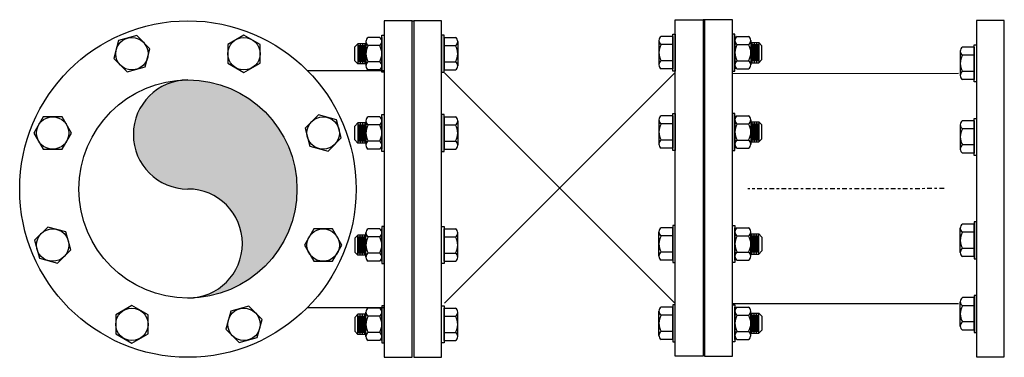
# Model space of a CAD drawing. Header units: inches. Extents: x -119 to 264, y -37 to 191.
# Tile 1 of 21: x -118 to -79, y 5 to 18. Entities that reach past the tile are written whole.
import ezdxf

# ---------------------------------------------------------------- set-up
doc = ezdxf.new("R2010")
doc.units = ezdxf.units.IN
doc.header["$MEASUREMENT"] = 0
doc.linetypes.add('CENTER2', pattern=[1.125, 0.75, -0.125, 0.125, -0.125])
doc.layers.add('DIMENSION', color=7, linetype='Continuous')

# ---------------------------------------------------------------- blocks, each defined once
blk = doc.blocks.new('*U4')
blk.add_lwpolyline([(-0.65, -0.376), (0, -0.751), (0.65, -0.376), (0.65, 0.376), (0, 0.751), (-0.65, 0.376)], close=True)
blk.add_circle((0, 0), 0.65)
blk = doc.blocks.new('*U5')
at = {"color": 0, "linetype": 'ByBlock', "lineweight": -2, "transparency": 16777216}
for p, rotation in [((-147.827, 16.983), 44.99999999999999), ((-140.151, 13.803), 315), ((-151.007, 13.803), 90), ((-151.007, 9.307), 135), ((-140.151, 9.307), 270), ((-143.331, 6.127), 225), ((-147.827, 6.127), 180)]:
    blk.add_blockref('*U4', p, dxfattribs=dict(at, rotation=rotation))
blk.add_blockref('*U4', (-143.331, 16.983), dxfattribs=at)

msp = doc.modelspace()

# ---------------------------------------------------------------- hatches: boundary and pattern name
h = msp.add_hatch(color=256)
h.dxf.hatch_style = 1
h.paths.add_polyline_path([(-111.283, 15.93, 1), (-111.283, 11.555, -1), (-111.283, 7.18, 0.414214), (-106.908, 11.555, 0.414214)])

# ---------------------------------------------------------------- linework, layer by layer
for p, q in [((-102.283, 18.305), (-102.221, 18.305)), ((-90.551, 18.349), (-90.613, 18.349)), ((-104.461, 17.386), (-104.586, 17.261)), ((-104.139, 17.386, 1.793), (-104.461, 17.386)), ((-104.461, 17.386), (-104.461, 16.58)), ((-104.367, 17.386), (-104.367, 16.58)), ((-104.274, 17.386), (-104.274, 16.58)), ((-104.18, 17.386), (-104.18, 16.58)), ((-104.139, 17.471, 1.793), (-104.139, 16.495, 1.793)), ((-103.587, 17.633, 1.793), (-104.051, 17.633, 1.793)), ((-103.499, 17.633, 1.793), (-103.499, 16.332, 1.793)), ((-103.499, 17.471, 1.793), (-103.499, 16.495, 1.793)), ((-101.004, 17.633, 1.793), (-100.541, 17.633, 1.793)), ((-101.004, 17.633, 1.793), (-101.004, 16.332, 1.793)), ((-100.453, 17.471, 1.793), (-100.453, 16.495, 1.793)), ((-92.381, 17.515, 1.793), (-92.381, 16.539, 1.793)), ((-91.829, 17.677, 1.793), (-92.293, 17.677, 1.793)), ((-91.829, 17.677, 1.793), (-91.829, 16.376, 1.793)), ((-89.335, 17.677, 1.793), (-89.335, 16.376, 1.793)), ((-89.335, 17.515, 1.793), (-89.335, 16.539, 1.793)), ((-89.246, 17.677, 1.793), (-88.783, 17.677, 1.793)), ((-88.695, 17.515, 1.793), (-88.695, 16.539, 1.793)), ((-88.695, 17.43, 1.793), (-88.372, 17.43)), ((-88.654, 17.43), (-88.654, 16.624)), ((-88.56, 17.43), (-88.56, 16.624)), ((-88.466, 17.43), (-88.466, 16.624)), ((-88.372, 17.43), (-88.247, 17.305)), ((-88.372, 17.43), (-88.372, 16.624)), ((-104.586, 16.705), (-104.586, 17.261)), ((-104.414, 17.324), (-104.414, 16.642)), ((-104.321, 17.324), (-104.321, 16.642)), ((-104.227, 17.324), (-104.227, 16.642)), ((-103.587, 17.308, 1.793), (-104.051, 17.308, 1.793)), ((-101.004, 17.308, 1.793), (-100.541, 17.308, 1.793)), ((-91.829, 17.352, 1.793), (-92.293, 17.352, 1.793)), ((-89.246, 17.352, 1.793), (-88.783, 17.352, 1.793)), ((-88.607, 17.367), (-88.607, 16.686)), ((-88.513, 17.367), (-88.513, 16.686)), ((-88.419, 17.367), (-88.419, 16.686)), ((-88.247, 16.749), (-88.247, 17.305)), ((-80.291, 17.083, -0.674), (-80.291, 16.107, -0.674)), ((-79.739, 17.246, -0.674), (-80.203, 17.246, -0.674)), ((-79.739, 17.246, -0.674), (-79.739, 15.945, -0.674)), ((-104.461, 16.58), (-104.586, 16.705)), ((-103.587, 16.658, 1.793), (-104.051, 16.658, 1.793)), ((-101.004, 16.658, 1.793), (-100.541, 16.658, 1.793)), ((-91.829, 16.702, 1.793), (-92.293, 16.702, 1.793)), ((-89.246, 16.702, 1.793), (-88.783, 16.702, 1.793)), ((-88.695, 16.624, 1.793), (-88.372, 16.624)), ((-88.372, 16.624), (-88.247, 16.749)), ((-79.739, 16.92, -0.674), (-80.203, 16.92, -0.674)), ((-106.487, 16.305), (-103.403, 16.305)), ((-104.139, 16.58, 1.793), (-104.461, 16.58)), ((-103.587, 16.332, 1.793), (-104.051, 16.332, 1.793)), ((-101.004, 16.332, 1.793), (-100.541, 16.332, 1.793)), ((-91.829, 16.376, 1.793), (-92.293, 16.376, 1.793)), ((-90.551, 16.228), (-90.613, 16.228)), ((-89.246, 16.376, 1.793), (-88.783, 16.376, 1.793)), ((-79.739, 16.27, -0.674), (-80.203, 16.27, -0.674)), ((-80.366, 16.196), (-89.431, 16.18)), ((-79.739, 15.945, -0.674), (-80.203, 15.945, -0.674)), ((-104.139, 14.291, 4.973), (-104.139, 13.316, 4.973)), ((-103.587, 14.454, 4.973), (-104.051, 14.454, 4.973)), ((-103.499, 14.454, 4.973), (-103.499, 13.153, 4.973)), ((-103.499, 14.291, 4.973), (-103.499, 13.316, 4.973)), ((-101.004, 14.454, 4.973), (-100.541, 14.454, 4.973)), ((-101.004, 14.454, 4.973), (-101.004, 13.153, 4.973)), ((-100.453, 14.291, 4.973), (-100.453, 13.316, 4.973)), ((-92.381, 14.335, 4.973), (-92.381, 13.359, 4.973)), ((-91.829, 14.498, 4.973), (-92.293, 14.498, 4.973)), ((-91.829, 14.498, 4.973), (-91.829, 13.197, 4.973)), ((-89.335, 14.498, 4.973), (-89.335, 13.197, 4.973)), ((-89.335, 14.335, 4.973), (-89.335, 13.359, 4.973)), ((-89.246, 14.498, 4.973), (-88.783, 14.498, 4.973)), ((-88.695, 14.335, 4.973), (-88.695, 13.359, 4.973)), ((-88.695, 14.25, 4.973), (-88.372, 14.25, 3.18)), ((-88.654, 14.25, 3.18), (-88.654, 13.444, 3.18)), ((-88.56, 14.25, 3.18), (-88.56, 13.444, 3.18)), ((-88.466, 14.25, 3.18), (-88.466, 13.444, 3.18)), ((-88.372, 14.25, 3.18), (-88.247, 14.125, 3.18)), ((-88.372, 14.25, 3.18), (-88.372, 13.444, 3.18)), ((-79.739, 14.298, -0.897), (-80.203, 14.298, -0.897)), ((-79.739, 14.298, -0.897), (-79.739, 12.997, -0.897)), ((-104.461, 14.206, 3.18), (-104.586, 14.081, 3.18)), ((-104.586, 13.525, 3.18), (-104.586, 14.081, 3.18)), ((-104.139, 14.206, 4.973), (-104.461, 14.206, 3.18)), ((-104.461, 14.206, 3.18), (-104.461, 13.4, 3.18)), ((-104.414, 14.144, 3.18), (-104.414, 13.463, 3.18)), ((-104.367, 14.206, 3.18), (-104.367, 13.4, 3.18)), ((-104.321, 14.144, 3.18), (-104.321, 13.463, 3.18)), ((-104.274, 14.206, 3.18), (-104.274, 13.4, 3.18)), ((-104.227, 14.144, 3.18), (-104.227, 13.463, 3.18)), ((-104.18, 14.206, 3.18), (-104.18, 13.4, 3.18)), ((-103.587, 14.129, 4.973), (-104.051, 14.129, 4.973)), ((-101.004, 14.129, 4.973), (-100.541, 14.129, 4.973)), ((-91.829, 14.172, 4.973), (-92.293, 14.172, 4.973)), ((-89.246, 14.172, 4.973), (-88.783, 14.172, 4.973)), ((-88.607, 14.188, 3.18), (-88.607, 13.507, 3.18)), ((-88.513, 14.188, 3.18), (-88.513, 13.507, 3.18)), ((-88.419, 14.188, 3.18), (-88.419, 13.507, 3.18)), ((-88.247, 13.569, 3.18), (-88.247, 14.125, 3.18)), ((-80.291, 14.136, -0.897), (-80.291, 13.16, -0.897)), ((-79.739, 13.973, -0.897), (-80.203, 13.973, -0.897)), ((-104.461, 13.4, 3.18), (-104.586, 13.525, 3.18)), ((-103.587, 13.478, 4.973), (-104.051, 13.478, 4.973)), ((-101.004, 13.478, 4.973), (-100.541, 13.478, 4.973)), ((-91.829, 13.522, 4.973), (-92.293, 13.522, 4.973)), ((-89.246, 13.522, 4.973), (-88.783, 13.522, 4.973)), ((-88.695, 13.444, 4.973), (-88.372, 13.444, 3.18)), ((-88.372, 13.444, 3.18), (-88.247, 13.569, 3.18)), ((-104.139, 13.4, 4.973), (-104.461, 13.4, 3.18)), ((-103.587, 13.153, 4.973), (-104.051, 13.153, 4.973)), ((-101.004, 13.153, 4.973), (-100.541, 13.153, 4.973)), ((-91.829, 13.197, 4.973), (-92.293, 13.197, 4.973)), ((-89.246, 13.197, 4.973), (-88.783, 13.197, 4.973)), ((-79.739, 13.323, -0.897), (-80.203, 13.323, -0.897)), ((-79.739, 12.997, -0.897), (-80.203, 12.997, -0.897)), ((-103.587, 9.957, 4.973), (-104.051, 9.957, 4.973)), ((-103.499, 8.656, 4.973), (-103.499, 9.957, 4.973)), ((-101.004, 9.957, 4.973), (-100.541, 9.957, 4.973)), ((-101.004, 8.656, 4.973), (-101.004, 9.957, 4.973)), ((-91.829, 10.001, 4.973), (-92.293, 10.001, 4.973)), ((-91.829, 8.7, 4.973), (-91.829, 10.001, 4.973)), ((-89.335, 8.7, 4.973), (-89.335, 10.001, 4.973)), ((-89.246, 10.001, 4.973), (-88.783, 10.001, 4.973)), ((-80.291, 9.007, -0.897), (-80.291, 9.982, -0.897)), ((-79.739, 10.145, -0.897), (-80.203, 10.145, -0.897)), ((-79.739, 8.844, -0.897), (-79.739, 10.145, -0.897)), ((-104.461, 9.71, 3.18), (-104.586, 9.585, 3.18)), ((-104.586, 9.585, 3.18), (-104.586, 9.029, 3.18)), ((-104.139, 9.71, 4.973), (-104.461, 9.71, 3.18)), ((-104.461, 8.904, 3.18), (-104.461, 9.71, 3.18)), ((-104.414, 8.966, 3.18), (-104.414, 9.647, 3.18)), ((-104.367, 8.904, 3.18), (-104.367, 9.71, 3.18)), ((-104.321, 8.966, 3.18), (-104.321, 9.647, 3.18)), ((-104.274, 8.904, 3.18), (-104.274, 9.71, 3.18)), ((-104.227, 8.966, 3.18), (-104.227, 9.647, 3.18)), ((-104.18, 8.904, 3.18), (-104.18, 9.71, 3.18)), ((-104.139, 8.819, 4.973), (-104.139, 9.795, 4.973)), ((-103.587, 9.632, 4.973), (-104.051, 9.632, 4.973)), ((-103.499, 8.819, 4.973), (-103.499, 9.795, 4.973)), ((-101.004, 9.632, 4.973), (-100.541, 9.632, 4.973)), ((-100.453, 8.819, 4.973), (-100.453, 9.795, 4.973)), ((-92.381, 8.863, 4.973), (-92.381, 9.839, 4.973)), ((-91.829, 9.676, 4.973), (-92.293, 9.676, 4.973)), ((-89.335, 8.863, 4.973), (-89.335, 9.839, 4.973)), ((-89.246, 9.676, 4.973), (-88.783, 9.676, 4.973)), ((-88.695, 8.863, 4.973), (-88.695, 9.839, 4.973)), ((-88.695, 9.754, 4.973), (-88.372, 9.754, 3.18)), ((-88.654, 8.948, 3.18), (-88.654, 9.754, 3.18)), ((-88.607, 9.01, 3.18), (-88.607, 9.691, 3.18)), ((-88.56, 8.948, 3.18), (-88.56, 9.754, 3.18)), ((-88.513, 9.01, 3.18), (-88.513, 9.691, 3.18)), ((-88.466, 8.948, 3.18), (-88.466, 9.754, 3.18)), ((-88.419, 9.01, 3.18), (-88.419, 9.691, 3.18)), ((-88.372, 9.754, 3.18), (-88.247, 9.629, 3.18)), ((-88.372, 8.948, 3.18), (-88.372, 9.754, 3.18)), ((-88.247, 9.629, 3.18), (-88.247, 9.073, 3.18)), ((-79.739, 9.82, -0.897), (-80.203, 9.82, -0.897)), ((-79.739, 9.169, -0.897), (-80.203, 9.169, -0.897)), ((-104.461, 8.904, 3.18), (-104.586, 9.029, 3.18)), ((-104.139, 8.904, 4.973), (-104.461, 8.904, 3.18)), ((-103.587, 8.982, 4.973), (-104.051, 8.982, 4.973)), ((-101.004, 8.982, 4.973), (-100.541, 8.982, 4.973)), ((-91.829, 9.026, 4.973), (-92.293, 9.026, 4.973)), ((-91.829, 8.7, 4.973), (-92.293, 8.7, 4.973)), ((-89.246, 9.026, 4.973), (-88.783, 9.026, 4.973)), ((-89.246, 8.7, 4.973), (-88.783, 8.7, 4.973)), ((-88.695, 8.948, 4.973), (-88.372, 8.948, 3.18)), ((-88.372, 8.948, 3.18), (-88.247, 9.073, 3.18)), ((-79.739, 8.844, -0.897), (-80.203, 8.844, -0.897)), ((-103.587, 8.656, 4.973), (-104.051, 8.656, 4.973)), ((-101.004, 8.656, 4.973), (-100.541, 8.656, 4.973)), ((-79.739, 7.198, -0.674), (-80.203, 7.198, -0.674)), ((-79.739, 5.897, -0.674), (-79.739, 7.198, -0.674)), ((-106.487, 6.805), (-103.403, 6.805)), ((-103.587, 6.778, 1.793), (-104.051, 6.778, 1.793)), ((-103.499, 5.477, 1.793), (-103.499, 6.778, 1.793)), ((-101.004, 6.778, 1.793), (-100.541, 6.778, 1.793)), ((-101.004, 5.477, 1.793), (-101.004, 6.778, 1.793)), ((-91.829, 6.822, 1.793), (-92.293, 6.822, 1.793)), ((-91.829, 5.521, 1.793), (-91.829, 6.822, 1.793)), ((-90.551, 6.978, 0.897), (-90.613, 6.978, 0.892)), ((-80.362, 6.946), (-89.431, 6.946)), ((-89.335, 5.521, 1.793), (-89.335, 6.822, 1.793)), ((-89.246, 6.822, 1.793), (-88.783, 6.822, 1.793)), ((-80.291, 6.059, -0.674), (-80.291, 7.035, -0.674)), ((-79.739, 6.872, -0.674), (-80.203, 6.872, -0.674)), ((-104.461, 6.53), (-104.586, 6.405)), ((-104.586, 6.405), (-104.586, 5.849)), ((-104.139, 6.53, 1.793), (-104.461, 6.53)), ((-104.461, 5.724), (-104.461, 6.53)), ((-104.414, 5.787), (-104.414, 6.468)), ((-104.367, 5.724), (-104.367, 6.53)), ((-104.321, 5.787), (-104.321, 6.468)), ((-104.274, 5.724), (-104.274, 6.53)), ((-104.227, 5.787), (-104.227, 6.468)), ((-104.18, 5.724), (-104.18, 6.53)), ((-104.139, 5.639, 1.793), (-104.139, 6.615, 1.793)), ((-103.587, 6.452, 1.793), (-104.051, 6.452, 1.793)), ((-103.499, 5.639, 1.793), (-103.499, 6.615, 1.793)), ((-101.004, 6.452, 1.793), (-100.541, 6.452, 1.793)), ((-100.453, 5.639, 1.793), (-100.453, 6.615, 1.793)), ((-92.381, 5.683, 1.793), (-92.381, 6.659, 1.793)), ((-91.829, 6.496, 1.793), (-92.293, 6.496, 1.793)), ((-89.335, 5.683, 1.793), (-89.335, 6.659, 1.793)), ((-89.246, 6.496, 1.793), (-88.783, 6.496, 1.793)), ((-88.695, 5.683, 1.793), (-88.695, 6.659, 1.793)), ((-88.695, 6.574, 1.793), (-88.372, 6.574)), ((-88.654, 5.768), (-88.654, 6.574)), ((-88.607, 5.831), (-88.607, 6.512)), ((-88.56, 5.768), (-88.56, 6.574)), ((-88.513, 5.831), (-88.513, 6.512)), ((-88.466, 5.768), (-88.466, 6.574)), ((-88.419, 5.831), (-88.419, 6.512)), ((-88.372, 6.574), (-88.247, 6.449)), ((-88.372, 5.768), (-88.372, 6.574)), ((-88.247, 6.449), (-88.247, 5.893)), ((-79.739, 6.222, -0.674), (-80.203, 6.222, -0.674)), ((-104.461, 5.724), (-104.586, 5.849)), ((-104.139, 5.724, 1.793), (-104.461, 5.724)), ((-103.587, 5.802, 1.793), (-104.051, 5.802, 1.793)), ((-101.004, 5.802, 1.793), (-100.541, 5.802, 1.793)), ((-91.829, 5.846, 1.793), (-92.293, 5.846, 1.793)), ((-89.246, 5.846, 1.793), (-88.783, 5.846, 1.793)), ((-88.695, 5.768, 1.793), (-88.372, 5.768)), ((-88.372, 5.768), (-88.247, 5.893)), ((-79.739, 5.897, -0.674), (-80.203, 5.897, -0.674)), ((-103.587, 5.477, 1.793), (-104.051, 5.477, 1.793)), ((-101.004, 5.477, 1.793), (-100.541, 5.477, 1.793)), ((-91.829, 5.521, 1.793), (-92.293, 5.521, 1.793)), ((-89.246, 5.521, 1.793), (-88.783, 5.521, 1.793))]:
    msp.add_line(p, q)
at = {"linetype": 'CENTER2', "ltscale": 0.25}
msp.add_line((-80.939, 11.571), (-88.817, 11.565), dxfattribs=at)
for points in [[(-102.283, 18.305), (-103.403, 18.305), (-103.403, 4.805), (-102.283, 4.805)], [(-101.101, 18.305), (-102.221, 18.305), (-102.221, 4.805), (-101.101, 4.805)], [(-91.733, 18.349), (-90.613, 18.349), (-90.613, 4.849), (-91.733, 4.849)], [(-89.431, 18.349), (-90.551, 18.349), (-90.551, 4.849), (-89.431, 4.849)], [(-79.643, 4.821), (-78.523, 4.821), (-78.523, 18.321), (-79.643, 18.321)], [(-79.739, 17.339), (-79.643, 17.339), (-79.643, 15.852), (-79.739, 15.852)], [(-79.739, 5.804), (-79.643, 5.804), (-79.643, 7.291), (-79.739, 7.291)]]:
    msp.add_lwpolyline(points, close=True)
for points, elevation in [([(-103.499, 17.726), (-103.403, 17.726), (-103.403, 16.24), (-103.499, 16.24)], 1.793), ([(-101.004, 17.726), (-101.101, 17.726), (-101.101, 16.24), (-101.004, 16.24)], 1.793), ([(-91.829, 17.77), (-91.733, 17.77), (-91.733, 16.283), (-91.829, 16.283)], 1.793), ([(-89.335, 17.77), (-89.431, 17.77), (-89.431, 16.283), (-89.335, 16.283)], 1.793), ([(-103.499, 14.547), (-103.403, 14.547), (-103.403, 13.06), (-103.499, 13.06)], 4.973), ([(-101.004, 14.547), (-101.101, 14.547), (-101.101, 13.06), (-101.004, 13.06)], 4.973), ([(-91.829, 14.591), (-91.733, 14.591), (-91.733, 13.104), (-91.829, 13.104)], 4.973), ([(-89.335, 14.591), (-89.431, 14.591), (-89.431, 13.104), (-89.335, 13.104)], 4.973), ([(-79.739, 14.391), (-79.643, 14.391), (-79.643, 12.905), (-79.739, 12.905)], 3.18), ([(-103.499, 8.563), (-103.403, 8.563), (-103.403, 10.05), (-103.499, 10.05)], 4.973), ([(-101.004, 8.563), (-101.101, 8.563), (-101.101, 10.05), (-101.004, 10.05)], 4.973), ([(-91.829, 8.607), (-91.733, 8.607), (-91.733, 10.094), (-91.829, 10.094)], 4.973), ([(-89.335, 8.607), (-89.431, 8.607), (-89.431, 10.094), (-89.335, 10.094)], 4.973), ([(-79.739, 8.751), (-79.643, 8.751), (-79.643, 10.238), (-79.739, 10.238)], 3.18), ([(-103.499, 5.384), (-103.403, 5.384), (-103.403, 6.871), (-103.499, 6.871)], 1.793), ([(-101.004, 5.384), (-101.101, 5.384), (-101.101, 6.871), (-101.004, 6.871)], 1.793), ([(-91.829, 5.428), (-91.733, 5.428), (-91.733, 6.915), (-91.829, 6.915)], 1.793), ([(-89.335, 5.428), (-89.431, 5.428), (-89.431, 6.915), (-89.335, 6.915)], 1.793)]:
    msp.add_lwpolyline(points, close=True, dxfattribs=dict(elevation=elevation))
for radius in [6.75, 4.375]:
    msp.add_circle((-111.283, 11.555), radius)
for centre, radius, start, end in [((-103.945, 17.471, 1.793), 0.194, 123.0303, 236.9697), ((-103.693, 17.471, 1.793), 0.194, 303.0303, 56.9697), ((-100.647, 17.471, 1.793), 0.194, 303.0303, 56.9697), ((-92.187, 17.515, 1.793), 0.194, 123.0303, 236.9697), ((-89.141, 17.515, 1.793), 0.194, 123.0303, 236.9697), ((-88.889, 17.515, 1.793), 0.194, 303.0303, 56.9697), ((-103.496, 16.983, 1.793), 0.643, 149.6413, 210.3587), ((-104.143, 16.983, 1.793), 0.643, 329.6413, 30.3587), ((-101.096, 16.983, 1.793), 0.643, 329.6413, 30.3587), ((-91.737, 17.027, 1.793), 0.643, 149.6413, 210.3587), ((-88.691, 17.027, 1.793), 0.643, 149.6413, 210.3587), ((-89.338, 17.027, 1.793), 0.643, 329.6413, 30.3587), ((-80.097, 17.083, -0.674), 0.194, 123.0303, 236.9697), ((-103.945, 16.495, 1.793), 0.194, 123.0303, 236.9697), ((-103.693, 16.495, 1.793), 0.194, 303.0303, 56.9697), ((-100.647, 16.495, 1.793), 0.194, 303.0303, 56.9697), ((-92.187, 16.539, 1.793), 0.194, 123.0303, 236.9697), ((-89.141, 16.539, 1.793), 0.194, 123.0303, 236.9697), ((-88.889, 16.539, 1.793), 0.194, 303.0303, 56.9697), ((-79.647, 16.595, -0.674), 0.643, 149.6413, 210.3587), ((-80.097, 16.107, -0.674), 0.194, 123.0303, 236.9697), ((-111.283, 13.743), 2.188, 90, 270), ((-103.945, 14.291, 4.973), 0.194, 123.0303, 236.9697), ((-103.693, 14.291, 4.973), 0.194, 303.0303, 56.9697), ((-100.647, 14.291, 4.973), 0.194, 303.0303, 56.9697), ((-92.187, 14.335, 4.973), 0.194, 123.0303, 236.9697), ((-89.141, 14.335, 4.973), 0.194, 123.0303, 236.9697), ((-88.889, 14.335, 4.973), 0.194, 303.0303, 56.9697), ((-80.097, 14.136, -0.897), 0.194, 123.0303, 236.9697), ((-103.496, 13.803, 4.973), 0.643, 149.6413, 210.3587), ((-104.143, 13.803, 4.973), 0.643, 329.6413, 30.3587), ((-101.096, 13.803, 4.973), 0.643, 329.6413, 30.3587), ((-91.737, 13.847, 4.973), 0.643, 149.6413, 210.3587), ((-88.691, 13.847, 4.973), 0.643, 149.6413, 210.3587), ((-89.338, 13.847, 4.973), 0.643, 329.6413, 30.3587), ((-79.647, 13.648, -0.897), 0.643, 149.6413, 210.3587), ((-103.945, 13.316, 4.973), 0.194, 123.0303, 236.9697), ((-103.693, 13.316, 4.973), 0.194, 303.0303, 56.9697), ((-100.647, 13.316, 4.973), 0.194, 303.0303, 56.9697), ((-92.187, 13.359, 4.973), 0.194, 123.0303, 236.9697), ((-89.141, 13.359, 4.973), 0.194, 123.0303, 236.9697), ((-88.889, 13.359, 4.973), 0.194, 303.0303, 56.9697), ((-80.097, 13.16, -0.897), 0.194, 123.0303, 236.9697), ((-111.283, 9.368), 2.188, 270, 90), ((-103.945, 9.795, 4.973), 0.194, 123.0303, 236.9697), ((-103.693, 9.795, 4.973), 0.194, 303.0303, 56.9697), ((-100.647, 9.795, 4.973), 0.194, 303.0303, 56.9697), ((-92.187, 9.839, 4.973), 0.194, 123.0303, 236.9697), ((-89.141, 9.839, 4.973), 0.194, 123.0303, 236.9697), ((-88.889, 9.839, 4.973), 0.194, 303.0303, 56.9697), ((-80.097, 9.982, -0.897), 0.194, 123.0303, 236.9697), ((-103.496, 9.307, 4.973), 0.643, 149.6413, 210.3587), ((-104.143, 9.307, 4.973), 0.643, 329.6413, 30.3587), ((-101.096, 9.307, 4.973), 0.643, 329.6413, 30.3587), ((-91.737, 9.351, 4.973), 0.643, 149.6413, 210.3587), ((-88.691, 9.351, 4.973), 0.643, 149.6413, 210.3587), ((-89.338, 9.351, 4.973), 0.643, 329.6413, 30.3587), ((-79.647, 9.494, -0.897), 0.643, 149.6413, 210.3587), ((-80.097, 9.007, -0.897), 0.194, 123.0303, 236.9697), ((-103.945, 8.819, 4.973), 0.194, 123.0303, 236.9697), ((-103.693, 8.819, 4.973), 0.194, 303.0303, 56.9697), ((-100.647, 8.819, 4.973), 0.194, 303.0303, 56.9697), ((-92.187, 8.863, 4.973), 0.194, 123.0303, 236.9697), ((-89.141, 8.863, 4.973), 0.194, 123.0303, 236.9697), ((-88.889, 8.863, 4.973), 0.194, 303.0303, 56.9697), ((-80.097, 7.035, -0.674), 0.194, 123.0303, 236.9697), ((-103.945, 6.615, 1.793), 0.194, 123.0303, 236.9697), ((-103.693, 6.615, 1.793), 0.194, 303.0303, 56.9697), ((-100.647, 6.615, 1.793), 0.194, 303.0303, 56.9697), ((-92.187, 6.659, 1.793), 0.194, 123.0303, 236.9697), ((-89.141, 6.659, 1.793), 0.194, 123.0303, 236.9697), ((-88.889, 6.659, 1.793), 0.194, 303.0303, 56.9697), ((-79.647, 6.547, -0.674), 0.643, 149.6413, 210.3587), ((-103.496, 6.127, 1.793), 0.643, 149.6413, 210.3587), ((-104.143, 6.127, 1.793), 0.643, 329.6413, 30.3587), ((-101.096, 6.127, 1.793), 0.643, 329.6413, 30.3587), ((-91.737, 6.171, 1.793), 0.643, 149.6413, 210.3587), ((-88.691, 6.171, 1.793), 0.643, 149.6413, 210.3587), ((-89.338, 6.171, 1.793), 0.643, 329.6413, 30.3587), ((-80.097, 6.059, -0.674), 0.194, 123.0303, 236.9697), ((-103.945, 5.639, 1.793), 0.194, 123.0303, 236.9697), ((-103.693, 5.639, 1.793), 0.194, 303.0303, 56.9697), ((-100.647, 5.639, 1.793), 0.194, 303.0303, 56.9697), ((-92.187, 5.683, 1.793), 0.194, 123.0303, 236.9697), ((-89.141, 5.683, 1.793), 0.194, 123.0303, 236.9697), ((-88.889, 5.683, 1.793), 0.194, 303.0303, 56.9697)]:
    msp.add_arc(centre, radius, start, end)
at = {"layer": 'DIMENSION'}
for p, q in [((-91.733, 16.228), (-100.993, 6.978, 0.04)), ((-91.733, 6.97), (-100.993, 16.22, 0.04))]:
    msp.add_line(p, q, dxfattribs=at)

# ---------------------------------------------------------------- block references
msp.add_blockref('*U5', (34.296, 0))

doc.saveas('drawing.dxf')
